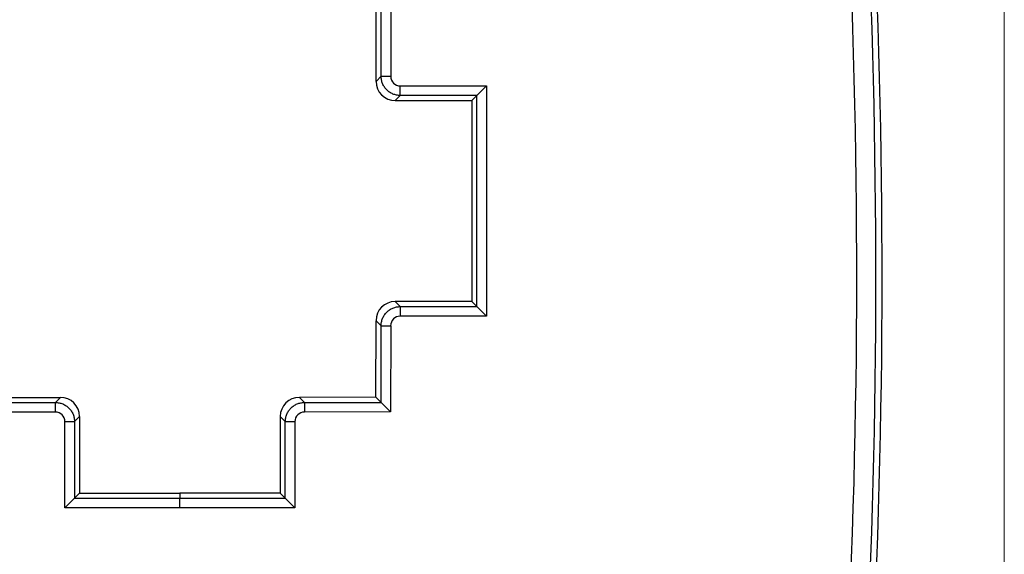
# Model space of a CAD drawing. Header units: millimetres. Extents: x 32 to 397, y 27 to 270.
# Tile 10 of 26: x 154 to 205, y 122 to 150. Entities that reach past the tile are written whole.
import ezdxf

# ---------------------------------------------------------------- set-up
doc = ezdxf.new("R2010")
doc.units = ezdxf.units.MM
doc.layers.add('1', color=7, linetype='Continuous', true_color=0xffffff)

msp = doc.modelspace()

# ---------------------------------------------------------------- linework, layer by layer
at = {"layer": '1', "color": 8, "linetype": 'Continuous', "lineweight": 18}
msp.add_line((204.92, 199.892), (204.92, 97.108), dxfattribs=at)
at = {"layer": '1', "color": 18, "linetype": 'Continuous', "lineweight": 25}
for p, q in [((172.882, 151.287), (172.882, 146.786)), ((172.382, 146.786), (172.382, 150.788)), ((172.116, 146.521), (172.117, 150.523)), ((172.382, 146.786), (172.116, 146.521)), ((172.382, 146.786), (172.882, 146.786)), ((173.381, 145.786), (173.381, 146.286)), ((173.381, 146.286), (177.88, 146.285)), ((177.38, 145.785), (177.88, 146.285)), ((177.88, 146.285), (177.878, 134.265)), ((173.116, 145.521), (173.381, 145.786)), ((173.116, 145.521), (177.115, 145.52)), ((177.38, 145.785), (173.381, 145.786)), ((177.115, 145.52), (177.113, 135.03)), ((177.38, 145.785), (177.115, 145.52)), ((177.378, 134.765), (177.38, 145.785)), ((177.113, 135.03), (173.114, 135.031)), ((173.379, 134.765), (173.114, 135.031)), ((173.379, 134.765), (177.378, 134.765)), ((173.379, 134.765), (173.379, 134.265)), ((177.378, 134.765), (177.113, 135.03)), ((177.378, 134.765), (177.878, 134.265)), ((177.878, 134.265), (173.379, 134.265)), ((172.113, 130.029), (172.114, 134.031)), ((172.114, 134.031), (172.379, 133.766)), ((172.379, 129.764), (172.379, 133.766)), ((172.379, 133.766), (172.879, 133.766)), ((172.879, 133.766), (172.878, 129.264)), ((151.371, 129.764), (155.372, 129.761)), ((151.637, 130.029), (155.637, 130.027)), ((155.372, 129.761), (155.637, 130.027)), ((155.372, 129.261), (155.372, 129.761)), ((172.113, 130.029), (168.113, 130.027)), ((168.378, 129.761), (168.113, 130.027)), ((168.378, 129.761), (172.379, 129.764)), ((168.378, 129.761), (168.378, 129.261)), ((172.379, 129.764), (172.113, 130.029)), ((172.379, 129.764), (172.878, 129.264)), ((155.372, 129.261), (150.872, 129.264)), ((172.878, 129.264), (168.378, 129.261)), ((155.871, 128.762), (156.371, 128.762)), ((155.872, 124.263), (155.871, 128.762)), ((156.636, 129.027), (156.371, 128.762)), ((156.371, 128.762), (156.372, 124.763)), ((156.636, 129.027), (156.637, 125.028)), ((167.114, 129.027), (167.113, 125.028)), ((167.114, 129.027), (167.379, 128.762)), ((167.378, 124.763), (167.379, 128.762)), ((167.379, 128.762), (167.879, 128.762)), ((167.879, 128.762), (167.878, 124.263)), ((156.372, 124.763), (156.637, 125.028)), ((156.637, 125.028), (161.875, 125.029)), ((161.875, 125.029), (161.875, 124.764)), ((167.113, 125.028), (161.875, 125.029)), ((167.378, 124.763), (167.113, 125.028)), ((155.872, 124.263), (156.372, 124.763)), ((156.372, 124.763), (161.875, 124.764)), ((161.875, 124.764), (167.378, 124.763)), ((167.378, 124.763), (167.878, 124.263)), ((161.875, 124.264), (155.872, 124.263)), ((167.878, 124.263), (161.875, 124.264))]:
    msp.add_line(p, q, dxfattribs=at)
for radius, start, end in [(407.684, 357.55663, 3.47817), (408.684, 357.57255, 3.46103), (409.007, 357.53703, 3.49595)]:
    msp.add_arc((-210.468, 136.381), radius, start, end, dxfattribs=at)
for centre, major_axis, start_param, end_param in [((173.382, 146.786), (-0.354, -0.354), 5.497885, 7.068486), ((173.116, 146.521), (-0.707, -0.707), 5.497885, 7.068486), ((173.114, 134.031), (0.707, -0.707), 2.356292, 3.926893), ((173.379, 133.765), (0.354, -0.354), 2.356292, 3.926893), ((155.636, 129.027), (0.707, 0.707), 5.498296, 7.068075), ((168.114, 129.027), (-0.707, 0.707), 5.498296, 7.068075), ((155.371, 128.761), (0.354, 0.354), 5.498296, 7.068075), ((168.379, 128.761), (-0.354, 0.354), 5.498296, 7.068075)]:
    msp.add_ellipse(centre, major_axis=major_axis, ratio=0.999805, start_param=start_param, end_param=end_param, dxfattribs=at)
for points in [[(173.381, 145.786), (173.316, 145.786), (173.25, 145.793), (173.122, 145.818), (173.059, 145.837), (172.938, 145.887), (172.88, 145.918), (172.772, 145.991), (172.721, 146.033), (172.628, 146.125), (172.586, 146.176), (172.514, 146.285), (172.483, 146.343), (172.433, 146.464), (172.414, 146.527), (172.388, 146.655), (172.382, 146.721), (172.382, 146.786)], [(172.379, 133.766), (172.379, 133.831), (172.386, 133.897), (172.411, 134.025), (172.431, 134.088), (172.481, 134.209), (172.512, 134.267), (172.584, 134.375), (172.626, 134.426), (172.719, 134.519), (172.77, 134.561), (172.878, 134.633), (172.936, 134.664), (173.057, 134.714), (173.12, 134.733), (173.249, 134.759), (173.314, 134.765), (173.379, 134.765)], [(155.372, 129.761), (155.437, 129.761), (155.503, 129.755), (155.631, 129.729), (155.694, 129.71), (155.815, 129.66), (155.873, 129.629), (155.981, 129.556), (156.032, 129.515), (156.125, 129.422), (156.166, 129.371), (156.239, 129.262), (156.27, 129.205), (156.32, 129.084), (156.339, 129.021), (156.365, 128.893), (156.371, 128.827), (156.371, 128.762)], [(167.379, 128.762), (167.379, 128.827), (167.385, 128.893), (167.411, 129.021), (167.43, 129.084), (167.48, 129.205), (167.511, 129.262), (167.584, 129.371), (167.625, 129.422), (167.718, 129.515), (167.769, 129.556), (167.877, 129.629), (167.935, 129.66), (168.056, 129.71), (168.119, 129.729), (168.247, 129.755), (168.313, 129.761), (168.378, 129.761)], [(161.875, 124.264), (161.875, 124.296), (161.875, 124.329), (161.875, 124.392), (161.875, 124.424), (161.875, 124.484), (161.875, 124.513), (161.875, 124.567), (161.875, 124.592), (161.875, 124.638), (161.875, 124.659), (161.875, 124.696), (161.875, 124.711), (161.875, 124.737), (161.875, 124.746), (161.875, 124.76), (161.875, 124.763), (161.875, 124.764)]]:
    msp.add_open_spline(points, degree=3, knots=[0, 0, 0, 0, 0.125, 0.125, 0.25, 0.25, 0.375, 0.375, 0.5, 0.5, 0.625, 0.625, 0.75, 0.75, 0.875, 0.875, 1, 1, 1, 1], dxfattribs=at)

doc.saveas('drawing.dxf')
